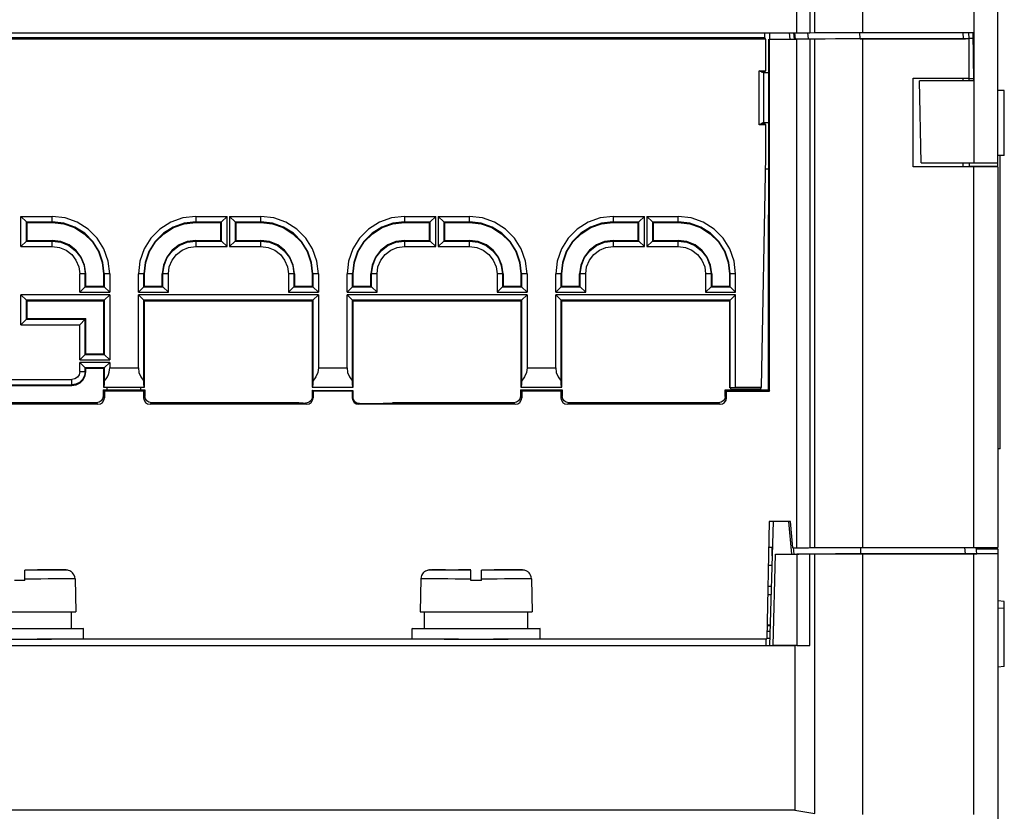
# Model space of a CAD drawing. Extents: x 0 to 420, y 0 to 297.
# Tile 7 of 24: x 217 to 243, y 44 to 65. Entities that reach past the tile are written whole.
import ezdxf

# ---------------------------------------------------------------- set-up
doc = ezdxf.new("R2010")
doc.units = 0
doc.header["$LTSCALE"] = 23.1
doc.layers.get('0').update_dxf_attribs({"linetype": 'CONTINUOUS'})

msp = doc.modelspace()

# ---------------------------------------------------------------- linework, layer by layer
at = {"color": 7, "linetype": 'CONTINUOUS'}
for p, q in [((243.003, 61.214), (243.003, 76.137)), ((242.364, 67.41), (242.362, 63.511)), ((237.607, 64.799), (237.607, 67.297)), ((238.095, 64.803), (238.095, 67.167)), ((239.368, 67.376), (239.368, 64.805)), ((237.956, 66.95), (237.956, 64.799)), ((214.762, 64.799), (237.609, 64.799)), ((236.755, 64.663), (236.755, 64.799)), ((236.878, 64.799), (236.878, 64.625)), ((237.427, 64.625), (237.413, 64.799)), ((237.524, 64.792), (237.538, 64.628)), ((237.575, 64.628), (237.558, 64.794)), ((237.927, 64.63), (237.907, 64.794)), ((237.956, 64.799), (238.095, 64.803)), ((239.313, 64.631), (239.299, 64.8)), ((239.368, 64.805), (242.338, 64.806)), ((242.069, 64.806), (242.073, 64.632)), ((242.233, 64.632), (242.228, 64.806)), ((242.362, 63.511), (242.338, 64.806)), ((236.773, 64.624), (214.373, 64.624)), ((236.755, 64.663), (214.41, 64.663)), ((236.755, 64.663), (236.773, 64.624)), ((236.773, 64.624), (236.773, 63.776)), ((236.851, 55.212), (236.86, 64.625)), ((236.878, 64.625), (237.427, 64.625)), ((236.878, 64.624), (237.607, 64.624)), ((236.878, 55.174), (236.878, 64.624)), ((237.427, 64.625), (237.538, 64.628)), ((237.575, 64.63), (237.927, 64.63)), ((237.607, 50.974), (237.607, 64.624)), ((238.095, 64.628), (237.956, 64.624)), ((237.956, 64.624), (237.956, 50.975)), ((238.095, 50.978), (238.095, 64.628)), ((239.313, 64.631), (242.135, 64.632)), ((242.233, 64.631), (239.368, 64.63)), ((239.368, 64.63), (239.368, 50.98)), ((242.341, 64.639), (242.233, 64.639)), ((242.233, 63.512), (242.233, 64.631)), ((236.598, 63.776), (236.773, 63.776)), ((236.598, 62.321), (236.598, 63.776)), ((236.718, 63.721), (236.598, 63.776)), ((236.653, 63.751), (236.755, 63.751)), ((236.859, 63.721), (236.718, 63.721)), ((236.718, 63.721), (236.718, 62.386)), ((236.755, 63.751), (236.773, 63.776)), ((240.734, 63.58), (242.233, 63.581)), ((240.734, 61.2), (240.734, 63.58)), ((242.362, 63.511), (240.905, 63.511)), ((240.943, 61.306), (240.905, 63.511)), ((242.073, 63.512), (242.073, 63.582)), ((242.233, 63.569), (242.362, 63.569)), ((242.362, 63.511), (242.364, 61.306)), ((243.178, 63.248), (243.003, 63.248)), ((243.178, 61.498), (243.178, 63.248)), ((236.718, 62.386), (236.598, 62.321)), ((236.718, 62.386), (236.857, 62.386)), ((236.773, 62.321), (236.598, 62.321)), ((236.755, 62.351), (236.653, 62.351)), ((236.755, 62.351), (236.773, 62.321)), ((236.773, 62.321), (236.773, 61.474)), ((236.773, 61.474), (236.654, 55.279)), ((243.178, 61.498), (243.003, 61.498)), ((243.064, 53.624), (243.064, 61.498)), ((236.856, 61.132), (236.766, 61.132)), ((242.364, 61.201), (240.734, 61.2)), ((240.943, 61.306), (242.364, 61.306)), ((242.073, 61.202), (242.073, 61.306)), ((242.233, 61.306), (242.233, 61.202)), ((242.233, 61.214), (243.003, 61.214)), ((242.364, 50.981), (242.364, 61.201)), ((243.003, 61.202), (243.003, 50.982)), ((216.788, 59.059), (216.788, 59.864)), ((216.788, 59.864), (216.934, 59.718)), ((216.788, 59.864), (217.628, 59.864)), ((217.628, 59.718), (217.628, 59.864)), ((221.478, 59.864), (221.478, 59.718)), ((221.478, 59.864), (222.318, 59.864)), ((222.172, 59.718), (222.318, 59.864)), ((222.318, 59.059), (222.318, 59.864)), ((222.388, 59.864), (222.388, 59.059)), ((222.388, 59.864), (223.228, 59.864)), ((222.388, 59.864), (222.534, 59.718)), ((223.228, 59.718), (223.228, 59.864)), ((227.078, 59.864), (227.078, 59.718)), ((227.078, 59.864), (227.918, 59.864)), ((227.918, 59.864), (227.772, 59.718)), ((227.918, 59.059), (227.918, 59.864)), ((227.988, 59.864), (227.988, 59.059)), ((227.988, 59.864), (228.828, 59.864)), ((228.134, 59.718), (227.988, 59.864)), ((228.828, 59.718), (228.828, 59.864)), ((232.678, 59.864), (233.518, 59.864)), ((232.678, 59.864), (232.678, 59.718)), ((233.518, 59.864), (233.372, 59.718)), ((233.518, 59.059), (233.518, 59.864)), ((233.588, 59.864), (234.428, 59.864)), ((233.588, 59.864), (233.588, 59.059)), ((233.588, 59.864), (233.734, 59.718)), ((234.428, 59.718), (234.428, 59.864)), ((216.934, 59.205), (216.934, 59.718)), ((216.951, 59.702), (216.934, 59.718)), ((216.934, 59.718), (217.628, 59.718)), ((216.951, 59.223), (216.951, 59.702)), ((216.951, 59.702), (217.627, 59.702)), ((217.628, 59.707), (217.628, 59.718)), ((221.478, 59.718), (222.172, 59.718)), ((221.479, 59.702), (222.155, 59.702)), ((222.155, 59.702), (222.172, 59.718)), ((222.155, 59.223), (222.155, 59.702)), ((222.172, 59.205), (222.172, 59.718)), ((222.534, 59.718), (222.534, 59.205)), ((222.534, 59.718), (223.228, 59.718)), ((222.551, 59.702), (222.534, 59.718)), ((222.551, 59.702), (222.551, 59.223)), ((222.551, 59.702), (223.227, 59.702)), ((223.228, 59.707), (223.228, 59.718)), ((227.078, 59.718), (227.772, 59.718)), ((227.079, 59.702), (227.755, 59.702)), ((227.755, 59.702), (227.772, 59.718)), ((227.755, 59.223), (227.755, 59.702)), ((227.772, 59.205), (227.772, 59.718)), ((228.134, 59.718), (228.134, 59.205)), ((228.134, 59.718), (228.828, 59.718)), ((228.151, 59.702), (228.134, 59.718)), ((228.151, 59.702), (228.151, 59.223)), ((228.151, 59.702), (228.827, 59.702)), ((228.828, 59.707), (228.828, 59.718)), ((232.678, 59.718), (233.372, 59.718)), ((232.679, 59.702), (233.355, 59.702)), ((233.355, 59.702), (233.372, 59.718)), ((233.355, 59.223), (233.355, 59.702)), ((233.372, 59.205), (233.372, 59.718)), ((233.734, 59.718), (234.428, 59.718)), ((233.734, 59.718), (233.734, 59.205)), ((233.751, 59.702), (233.734, 59.718)), ((233.751, 59.702), (234.427, 59.702)), ((233.751, 59.702), (233.751, 59.223)), ((234.428, 59.707), (234.428, 59.718)), ((216.934, 59.205), (216.788, 59.059)), ((216.934, 59.205), (216.951, 59.223)), ((216.934, 59.205), (217.628, 59.205)), ((216.951, 59.223), (217.628, 59.223)), ((217.628, 59.059), (217.628, 59.223)), ((221.478, 59.223), (221.478, 59.059)), ((221.478, 59.223), (222.155, 59.223)), ((221.478, 59.205), (222.172, 59.205)), ((222.172, 59.205), (222.155, 59.223)), ((222.172, 59.205), (222.318, 59.059)), ((222.534, 59.205), (222.388, 59.059)), ((222.534, 59.205), (222.551, 59.223)), ((222.534, 59.205), (223.228, 59.205)), ((222.551, 59.223), (223.228, 59.223)), ((223.228, 59.059), (223.228, 59.223)), ((227.078, 59.223), (227.078, 59.059)), ((227.078, 59.223), (227.755, 59.223)), ((227.078, 59.205), (227.772, 59.205)), ((227.772, 59.205), (227.755, 59.223)), ((227.772, 59.205), (227.918, 59.059)), ((228.134, 59.205), (227.988, 59.059)), ((228.134, 59.205), (228.151, 59.223)), ((228.134, 59.205), (228.828, 59.205)), ((228.151, 59.223), (228.828, 59.223)), ((228.828, 59.059), (228.828, 59.223)), ((232.678, 59.223), (233.355, 59.223)), ((232.678, 59.223), (232.678, 59.059)), ((232.678, 59.205), (233.372, 59.205)), ((233.372, 59.205), (233.355, 59.223)), ((233.372, 59.205), (233.518, 59.059)), ((233.734, 59.205), (233.588, 59.059)), ((233.734, 59.205), (233.751, 59.223)), ((233.734, 59.205), (234.428, 59.205)), ((233.751, 59.223), (234.428, 59.223)), ((234.428, 59.059), (234.428, 59.223)), ((216.788, 59.059), (217.628, 59.059)), ((221.478, 59.059), (222.318, 59.059)), ((222.388, 59.059), (223.228, 59.059)), ((227.078, 59.059), (227.918, 59.059)), ((227.988, 59.059), (228.828, 59.059)), ((232.678, 59.059), (233.518, 59.059)), ((233.588, 59.059), (234.428, 59.059)), ((218.363, 57.834), (218.363, 58.324)), ((218.509, 58.324), (218.363, 58.324)), ((218.526, 58.325), (218.509, 58.324)), ((218.509, 57.98), (218.509, 58.324)), ((218.526, 57.998), (218.526, 58.325)), ((219.005, 58.324), (219.005, 57.998)), ((219.022, 58.324), (219.022, 57.98)), ((219.168, 58.324), (219.022, 58.324)), ((219.168, 58.324), (219.168, 57.834)), ((219.938, 57.834), (219.938, 58.324)), ((220.084, 58.324), (219.938, 58.324)), ((220.095, 58.325), (220.084, 58.324)), ((220.084, 57.98), (220.084, 58.324)), ((220.101, 57.998), (220.101, 58.324)), ((220.58, 57.998), (220.58, 58.325)), ((220.597, 58.324), (220.58, 58.325)), ((220.597, 57.98), (220.597, 58.324)), ((220.743, 58.324), (220.597, 58.324)), ((220.743, 57.834), (220.743, 58.324)), ((223.963, 58.324), (223.963, 57.834)), ((224.109, 58.324), (223.963, 58.324)), ((224.126, 58.325), (224.109, 58.324)), ((224.109, 58.324), (224.109, 57.98)), ((224.126, 58.325), (224.126, 57.998)), ((224.605, 58.324), (224.605, 57.998)), ((224.622, 58.324), (224.622, 57.98)), ((224.768, 58.324), (224.622, 58.324)), ((224.768, 58.324), (224.768, 57.834)), ((225.538, 57.834), (225.538, 58.324)), ((225.684, 58.324), (225.538, 58.324)), ((225.695, 58.325), (225.684, 58.324)), ((225.684, 57.98), (225.684, 58.324)), ((225.701, 57.998), (225.701, 58.324)), ((226.18, 57.998), (226.18, 58.325)), ((226.197, 58.324), (226.18, 58.325)), ((226.197, 57.98), (226.197, 58.324)), ((226.343, 58.324), (226.197, 58.324)), ((226.343, 57.834), (226.343, 58.324)), ((229.709, 58.324), (229.563, 58.324)), ((229.563, 58.324), (229.563, 57.834)), ((229.726, 58.325), (229.709, 58.324)), ((229.709, 58.324), (229.709, 57.98)), ((229.726, 58.325), (229.726, 57.998)), ((230.205, 58.324), (230.205, 57.998)), ((230.368, 58.324), (230.222, 58.324)), ((230.222, 58.324), (230.222, 57.98)), ((230.368, 58.324), (230.368, 57.834)), ((231.284, 58.324), (231.138, 58.324)), ((231.138, 57.834), (231.138, 58.324)), ((231.295, 58.325), (231.284, 58.324)), ((231.284, 57.98), (231.284, 58.324)), ((231.301, 57.998), (231.301, 58.324)), ((231.797, 58.324), (231.78, 58.325)), ((231.78, 57.998), (231.78, 58.325)), ((231.943, 58.324), (231.797, 58.324)), ((231.797, 57.98), (231.797, 58.324)), ((231.943, 57.834), (231.943, 58.324)), ((235.309, 58.324), (235.163, 58.324)), ((235.163, 58.324), (235.163, 57.834)), ((235.326, 58.325), (235.309, 58.324)), ((235.309, 58.324), (235.309, 57.98)), ((235.326, 58.325), (235.326, 57.998)), ((235.805, 58.324), (235.805, 57.998)), ((235.968, 58.324), (235.822, 58.324)), ((235.822, 57.98), (235.822, 58.324)), ((235.968, 57.834), (235.968, 58.324)), ((218.509, 57.98), (218.363, 57.834)), ((218.509, 57.98), (218.526, 57.998)), ((218.509, 57.98), (219.022, 57.98)), ((218.526, 57.998), (219.005, 57.998)), ((219.005, 57.998), (219.022, 57.98)), ((219.168, 57.834), (219.022, 57.98)), ((219.938, 57.834), (220.084, 57.98)), ((220.101, 57.998), (220.084, 57.98)), ((220.084, 57.98), (220.597, 57.98)), ((220.101, 57.998), (220.58, 57.998)), ((220.597, 57.98), (220.58, 57.998)), ((220.597, 57.98), (220.743, 57.834)), ((224.109, 57.98), (223.963, 57.834)), ((224.109, 57.98), (224.126, 57.998)), ((224.109, 57.98), (224.622, 57.98)), ((224.126, 57.998), (224.605, 57.998)), ((224.605, 57.998), (224.622, 57.98)), ((224.622, 57.98), (224.768, 57.834)), ((225.684, 57.98), (225.538, 57.834)), ((225.701, 57.998), (225.684, 57.98)), ((225.684, 57.98), (226.197, 57.98)), ((225.701, 57.998), (226.18, 57.998)), ((226.197, 57.98), (226.18, 57.998)), ((226.197, 57.98), (226.343, 57.834)), ((229.709, 57.98), (229.563, 57.834)), ((229.709, 57.98), (229.726, 57.998)), ((229.709, 57.98), (230.222, 57.98)), ((229.726, 57.998), (230.205, 57.998)), ((230.205, 57.998), (230.222, 57.98)), ((230.368, 57.834), (230.222, 57.98)), ((231.138, 57.834), (231.284, 57.98)), ((231.301, 57.998), (231.284, 57.98)), ((231.284, 57.98), (231.797, 57.98)), ((231.301, 57.998), (231.78, 57.998)), ((231.797, 57.98), (231.78, 57.998)), ((231.797, 57.98), (231.943, 57.834)), ((235.309, 57.98), (235.163, 57.834)), ((235.309, 57.98), (235.326, 57.998)), ((235.309, 57.98), (235.822, 57.98)), ((235.326, 57.998), (235.805, 57.998)), ((235.805, 57.998), (235.822, 57.98)), ((235.968, 57.834), (235.822, 57.98)), ((216.788, 56.959), (216.788, 57.764)), ((216.934, 57.618), (216.788, 57.764)), ((219.168, 57.764), (216.788, 57.764)), ((216.934, 57.105), (216.934, 57.618)), ((216.934, 57.618), (216.951, 57.602)), ((219.022, 57.618), (216.934, 57.618)), ((218.363, 57.834), (219.168, 57.834)), ((219.005, 57.602), (219.022, 57.618)), ((219.168, 57.764), (219.022, 57.618)), ((219.022, 57.618), (219.022, 56.16)), ((219.168, 57.764), (219.168, 56.014)), ((219.938, 57.834), (220.743, 57.834)), ((219.938, 55.804), (219.938, 57.764)), ((224.768, 57.764), (219.938, 57.764)), ((219.938, 57.764), (220.084, 57.618)), ((220.084, 55.447), (220.084, 57.618)), ((224.622, 57.618), (220.084, 57.618)), ((220.101, 57.602), (220.084, 57.618)), ((223.963, 57.834), (224.768, 57.834)), ((224.605, 57.602), (224.622, 57.618)), ((224.768, 57.764), (224.622, 57.618)), ((224.622, 57.618), (224.622, 55.447)), ((224.768, 57.764), (224.768, 55.804)), ((225.538, 57.834), (226.343, 57.834)), ((225.538, 55.804), (225.538, 57.764)), ((230.368, 57.764), (225.538, 57.764)), ((225.538, 57.764), (225.684, 57.618)), ((225.684, 55.447), (225.684, 57.618)), ((230.222, 57.618), (225.684, 57.618)), ((225.701, 57.602), (225.684, 57.618)), ((229.563, 57.834), (230.368, 57.834)), ((230.205, 57.602), (230.222, 57.618)), ((230.368, 57.764), (230.222, 57.618)), ((230.222, 57.618), (230.222, 55.447)), ((230.368, 57.764), (230.368, 55.804)), ((231.138, 57.834), (231.943, 57.834)), ((235.968, 57.764), (231.138, 57.764)), ((231.138, 55.804), (231.138, 57.764)), ((231.138, 57.764), (231.284, 57.618)), ((235.822, 57.618), (231.284, 57.618)), ((231.284, 55.447), (231.284, 57.618)), ((231.301, 57.602), (231.284, 57.618)), ((235.163, 57.834), (235.968, 57.834)), ((235.805, 57.602), (235.822, 57.618)), ((235.968, 57.764), (235.822, 57.618)), ((235.822, 55.274), (235.822, 57.618)), ((235.968, 55.279), (235.968, 57.764)), ((216.951, 57.123), (216.951, 57.602)), ((216.951, 57.602), (219.005, 57.602)), ((219.005, 57.602), (219.005, 56.178)), ((220.101, 55.28), (220.101, 57.602)), ((220.101, 57.602), (224.605, 57.602)), ((224.605, 57.602), (224.605, 55.28)), ((225.701, 55.28), (225.701, 57.602)), ((225.701, 57.602), (230.205, 57.602)), ((230.205, 57.602), (230.205, 55.28)), ((231.301, 57.602), (235.805, 57.602)), ((231.301, 55.28), (231.301, 57.602)), ((235.805, 57.602), (235.805, 55.262)), ((216.934, 57.105), (216.788, 56.959)), ((216.934, 57.105), (216.951, 57.123)), ((216.934, 57.105), (218.509, 57.105)), ((216.951, 57.123), (218.526, 57.123)), ((218.509, 57.105), (218.363, 56.959)), ((218.509, 57.105), (218.526, 57.123)), ((218.509, 56.16), (218.509, 57.105)), ((218.526, 56.178), (218.526, 57.123)), ((216.788, 56.959), (218.363, 56.959)), ((218.363, 56.014), (218.363, 56.959)), ((218.509, 56.16), (218.363, 56.014)), ((218.509, 56.16), (218.526, 56.178)), ((218.509, 56.16), (219.022, 56.16)), ((218.526, 56.178), (219.005, 56.178)), ((219.005, 56.178), (219.022, 56.16)), ((219.168, 56.014), (219.022, 56.16)), ((218.363, 56.014), (219.168, 56.014)), ((218.363, 55.699), (218.363, 55.944)), ((219.168, 55.944), (218.363, 55.944)), ((218.509, 55.798), (218.363, 55.944)), ((218.509, 55.699), (218.509, 55.798)), ((219.022, 55.798), (218.509, 55.798)), ((218.509, 55.798), (218.526, 55.782)), ((218.526, 55.7), (218.526, 55.782)), ((219.005, 55.782), (218.526, 55.782)), ((219.005, 55.782), (219.022, 55.798)), ((219.005, 55.782), (219.005, 55.28)), ((219.022, 55.798), (219.168, 55.944)), ((219.022, 55.798), (219.022, 55.448)), ((219.168, 55.944), (219.168, 55.804)), ((219.168, 55.804), (219.938, 55.804)), ((224.768, 55.804), (225.538, 55.804)), ((230.368, 55.804), (231.138, 55.804)), ((218.363, 55.699), (218.509, 55.699)), ((218.509, 55.699), (218.526, 55.7)), ((215.353, 55.489), (218.153, 55.489)), ((215.353, 55.343), (218.153, 55.343)), ((215.353, 55.327), (218.153, 55.327)), ((218.153, 55.327), (218.153, 55.489)), ((219.005, 55.28), (219.005, 55.28)), ((219.005, 55.28), (220.101, 55.28)), ((219.098, 55.213), (219.098, 55.28)), ((220.008, 55.213), (220.008, 55.28)), ((220.101, 55.28), (220.101, 55.28)), ((224.605, 55.28), (224.605, 55.28)), ((224.605, 55.28), (225.701, 55.28)), ((225.701, 55.28), (225.701, 55.28)), ((230.205, 55.28), (230.205, 55.28)), ((230.205, 55.28), (231.301, 55.28)), ((231.301, 55.28), (231.301, 55.28)), ((235.822, 55.274), (235.805, 55.262)), ((235.819, 55.262), (235.837, 55.239)), ((235.822, 55.274), (235.968, 55.279)), ((235.837, 55.239), (236.632, 55.239)), ((235.837, 55.239), (235.837, 55.213)), ((235.968, 55.279), (236.654, 55.279)), ((236.632, 55.239), (236.631, 55.212)), ((236.654, 55.279), (236.632, 55.239)), ((218.991, 55.213), (218.991, 55.038)), ((218.991, 55.213), (220.115, 55.213)), ((219.028, 55.174), (218.991, 55.213)), ((219.028, 54.999), (218.991, 55.038)), ((219.028, 55.174), (219.028, 54.999)), ((220.078, 55.174), (219.028, 55.174)), ((220.115, 55.213), (220.078, 55.174)), ((220.078, 55.174), (220.078, 54.999)), ((220.115, 55.038), (220.078, 54.999)), ((220.115, 55.213), (220.115, 55.038)), ((224.603, 55.201), (224.602, 55.026)), ((224.628, 54.999), (224.602, 55.026)), ((224.628, 55.174), (224.603, 55.201)), ((224.628, 55.174), (224.628, 54.999)), ((225.678, 55.174), (224.628, 55.174)), ((225.694, 55.191), (225.678, 55.174)), ((225.678, 55.174), (225.678, 54.999)), ((225.694, 55.016), (225.678, 54.999)), ((225.694, 55.191), (225.694, 55.016)), ((230.191, 55.213), (231.315, 55.213)), ((230.191, 55.213), (230.191, 55.038)), ((230.228, 55.174), (230.191, 55.213)), ((230.228, 54.999), (230.191, 55.038)), ((231.278, 55.174), (230.228, 55.174)), ((230.228, 55.174), (230.228, 54.999)), ((231.315, 55.213), (231.278, 55.174)), ((231.278, 55.174), (231.278, 54.999)), ((231.315, 55.038), (231.278, 54.999)), ((231.315, 55.213), (231.315, 55.038)), ((235.686, 55.213), (236.851, 55.212)), ((235.686, 55.038), (235.686, 55.213)), ((235.686, 55.213), (235.723, 55.174)), ((235.723, 54.999), (235.686, 55.038)), ((235.723, 55.174), (236.878, 55.174)), ((235.723, 54.999), (235.723, 55.174)), ((236.851, 55.212), (236.878, 55.174)), ((218.853, 54.824), (214.653, 54.824)), ((218.816, 54.863), (214.69, 54.863)), ((218.816, 54.863), (218.853, 54.824)), ((220.253, 54.824), (220.29, 54.863)), ((224.453, 54.824), (220.253, 54.824)), ((224.244, 54.863), (220.29, 54.863)), ((224.423, 54.856), (224.432, 54.846)), ((225.87, 54.843), (225.853, 54.824)), ((230.053, 54.824), (225.853, 54.824)), ((230.016, 54.863), (226.762, 54.863)), ((230.016, 54.863), (230.053, 54.824)), ((231.453, 54.824), (231.49, 54.863)), ((235.548, 54.824), (231.453, 54.824)), ((235.511, 54.863), (231.49, 54.863)), ((235.511, 54.863), (235.548, 54.824)), ((243.064, 53.624), (243.003, 53.624)), ((236.863, 51.674), (236.808, 48.524)), ((237.436, 51.674), (236.863, 51.674)), ((236.974, 51.676), (236.879, 48.344)), ((237.389, 51.676), (237.464, 50.801)), ((237.498, 50.974), (237.436, 51.674)), ((236.954, 50.983), (236.851, 50.983)), ((236.948, 50.757), (236.948, 50.983)), ((236.975, 48.349), (237.039, 50.799)), ((237.039, 50.801), (237.464, 50.801)), ((237.039, 50.799), (237.613, 50.799)), ((237.464, 50.801), (237.537, 50.803)), ((237.498, 50.974), (237.735, 50.974)), ((237.537, 50.803), (237.522, 50.976)), ((237.613, 50.799), (237.607, 48.349)), ((237.956, 50.975), (238.095, 50.978)), ((237.956, 48.35), (237.961, 50.8)), ((238.095, 50.803), (237.961, 50.8)), ((238.095, 43.834), (238.095, 50.803)), ((239.317, 50.98), (239.319, 50.806)), ((239.319, 50.806), (242.125, 50.807)), ((239.368, 50.98), (242.364, 50.981)), ((242.364, 50.806), (239.368, 50.805)), ((239.368, 50.805), (239.368, 43.815)), ((242.109, 50.981), (242.125, 50.807)), ((242.364, 50.981), (242.574, 50.981)), ((242.613, 50.806), (242.364, 50.806)), ((242.364, 43.811), (242.364, 50.806)), ((242.443, 50.808), (242.427, 50.986)), ((242.443, 50.945), (242.439, 50.987)), ((243.003, 50.945), (243.003, 18.433)), ((236.94, 50.494), (236.842, 50.494)), ((216.893, 50.375), (216.893, 50.377)), ((216.893, 50.377), (217.262, 50.377)), ((216.893, 50.375), (217.19, 50.375)), ((216.893, 50.092), (216.893, 50.374)), ((217.19, 50.374), (216.893, 50.374)), ((217.19, 50.375), (217.19, 50.374)), ((217.487, 50.377), (217.234, 50.377)), ((217.659, 50.376), (217.462, 50.377)), ((217.816, 50.376), (217.615, 50.376)), ((217.922, 50.375), (217.744, 50.376)), ((217.969, 50.375), (217.849, 50.376)), ((217.982, 50.375), (217.928, 50.375)), ((217.977, 50.375), (217.993, 50.375)), ((227.766, 50.375), (227.76, 50.375)), ((227.763, 50.375), (227.779, 50.375)), ((227.779, 50.375), (227.766, 50.375)), ((227.779, 50.375), (227.827, 50.375)), ((227.842, 50.376), (227.801, 50.375)), ((227.915, 50.376), (227.827, 50.375)), ((228.045, 50.376), (227.906, 50.376)), ((228.185, 50.377), (228.017, 50.376)), ((228.155, 50.376), (228.452, 50.377)), ((228.39, 50.377), (228.628, 50.377)), ((228.863, 50.377), (228.527, 50.377)), ((228.565, 50.375), (228.863, 50.375)), ((228.565, 50.374), (228.565, 50.375)), ((228.863, 50.374), (228.565, 50.374)), ((228.628, 50.377), (228.863, 50.377)), ((228.863, 50.377), (228.863, 50.375)), ((228.863, 50.092), (228.863, 50.374)), ((229.143, 50.377), (229.512, 50.377)), ((229.143, 50.375), (229.143, 50.377)), ((229.143, 50.375), (229.44, 50.375)), ((229.44, 50.374), (229.143, 50.374)), ((229.143, 50.092), (229.143, 50.374)), ((229.44, 50.375), (229.44, 50.374)), ((229.737, 50.377), (229.484, 50.377)), ((229.909, 50.376), (229.712, 50.377)), ((230.066, 50.376), (229.865, 50.376)), ((230.172, 50.375), (229.994, 50.376)), ((230.219, 50.375), (230.099, 50.376)), ((230.232, 50.375), (230.178, 50.375)), ((230.227, 50.375), (230.243, 50.375)), ((216.613, 50.098), (216.893, 50.098)), ((216.893, 50.092), (216.613, 50.092)), ((218.238, 50.135), (218.258, 49.255)), ((227.518, 50.135), (227.498, 49.255)), ((228.863, 50.098), (229.143, 50.098)), ((229.143, 50.092), (228.863, 50.092)), ((230.488, 50.135), (230.508, 49.255)), ((236.829, 49.719), (236.918, 49.719)), ((236.924, 49.934), (236.833, 49.934)), ((243.178, 49.529), (243.003, 49.544)), ((243.178, 47.786), (243.178, 49.529)), ((217.628, 49.252), (217.855, 49.253)), ((218.133, 49.253), (218.133, 48.799)), ((227.62, 48.8), (227.62, 49.253)), ((229.878, 49.252), (230.105, 49.253)), ((230.383, 49.253), (230.383, 48.799)), ((243.178, 49.354), (243.003, 49.339)), ((236.815, 48.906), (236.895, 48.906)), ((218.298, 48.798), (218.133, 48.798)), ((218.468, 48.52), (218.468, 48.8)), ((227.288, 48.52), (227.288, 48.8)), ((227.458, 48.801), (227.62, 48.802)), ((227.62, 48.8), (227.623, 48.799)), ((228.378, 48.796), (228.128, 48.797)), ((230.548, 48.798), (230.383, 48.798)), ((230.718, 48.52), (230.718, 48.8)), ((236.812, 48.733), (236.89, 48.733)), ((236.814, 48.884), (236.894, 48.884)), ((228.534, 48.516), (217.222, 48.516)), ((217.32, 48.516), (217.609, 48.517)), ((218.468, 48.524), (218.958, 48.524)), ((221.548, 48.524), (227.288, 48.524)), ((228.146, 48.517), (228.436, 48.516)), ((236.79, 48.516), (229.472, 48.516)), ((229.57, 48.516), (229.859, 48.517)), ((230.718, 48.524), (231.208, 48.524)), ((233.798, 48.524), (236.808, 48.524)), ((236.79, 48.341), (236.79, 48.516)), ((236.808, 48.546), (236.885, 48.546)), ((237.56, 48.34), (195.945, 48.34)), ((237.607, 48.349), (236.975, 48.349)), ((237.956, 48.35), (237.56, 48.34)), ((237.56, 48.34), (237.56, 43.929)), ((243.178, 47.786), (243.003, 47.77)), ((237.56, 43.929), (195.945, 43.929)), ((237.56, 43.929), (238.095, 43.834))]:
    msp.add_line(p, q, dxfattribs=at)
for points in [[(237.609, 64.799), (237.736, 64.799), (237.844, 64.799), (237.921, 64.799), (237.956, 64.799)], [(238.095, 64.803), (238.161, 64.803), (238.298, 64.804), (238.5, 64.804), (238.754, 64.805), (239.049, 64.805), (239.368, 64.805)], [(237.538, 64.628), (237.547, 64.628), (237.559, 64.628), (237.575, 64.628)], [(237.956, 64.624), (237.921, 64.624), (237.844, 64.624), (237.735, 64.624), (237.607, 64.624)], [(239.368, 64.63), (238.987, 64.63), (238.647, 64.63), (238.372, 64.629), (238.183, 64.628), (238.095, 64.628)], [(242.233, 64.632), (242.221, 64.632), (242.187, 64.632), (242.135, 64.632)], [(242.364, 61.306), (242.566, 61.306), (242.744, 61.306), (242.883, 61.306), (242.972, 61.307), (243.003, 61.307)], [(243.003, 61.202), (242.972, 61.202), (242.883, 61.201), (242.744, 61.201), (242.566, 61.201), (242.364, 61.201)], [(219.168, 58.324), (219.129, 58.668), (219.015, 58.994), (218.832, 59.285), (218.589, 59.527), (218.298, 59.711), (217.972, 59.825), (217.628, 59.864)], [(221.478, 59.864), (221.134, 59.825), (220.808, 59.711), (220.517, 59.527), (220.274, 59.285), (220.091, 58.994), (219.977, 58.668), (219.938, 58.324)], [(224.768, 58.324), (224.729, 58.668), (224.615, 58.994), (224.432, 59.285), (224.189, 59.527), (223.898, 59.711), (223.572, 59.825), (223.228, 59.864)], [(227.078, 59.864), (226.734, 59.825), (226.408, 59.711), (226.117, 59.527), (225.874, 59.285), (225.691, 58.994), (225.577, 58.668), (225.538, 58.324)], [(230.368, 58.324), (230.329, 58.668), (230.215, 58.994), (230.032, 59.285), (229.789, 59.527), (229.498, 59.711), (229.172, 59.825), (228.828, 59.864)], [(232.678, 59.864), (232.334, 59.825), (232.008, 59.711), (231.717, 59.527), (231.474, 59.285), (231.291, 58.994), (231.177, 58.668), (231.138, 58.324)], [(235.968, 58.324), (235.929, 58.668), (235.815, 58.994), (235.632, 59.285), (235.389, 59.527), (235.098, 59.711), (234.772, 59.825), (234.428, 59.864)], [(217.627, 59.702), (217.627, 59.704), (217.627, 59.706), (217.628, 59.707)], [(217.627, 59.702), (217.935, 59.667), (218.226, 59.565), (218.487, 59.401), (218.704, 59.184), (218.868, 58.923), (218.97, 58.632), (219.005, 58.324)], [(219.022, 58.324), (218.987, 58.634), (218.884, 58.929), (218.718, 59.193), (218.497, 59.414), (218.233, 59.58), (217.938, 59.683), (217.628, 59.718)], [(221.478, 59.718), (221.168, 59.683), (220.873, 59.58), (220.609, 59.414), (220.388, 59.193), (220.222, 58.929), (220.119, 58.634), (220.084, 58.324)], [(220.101, 58.324), (220.136, 58.632), (220.238, 58.923), (220.402, 59.184), (220.619, 59.401), (220.88, 59.565), (221.171, 59.667), (221.479, 59.702)], [(221.479, 59.702), (221.478, 59.707), (221.478, 59.713), (221.478, 59.718)], [(223.227, 59.702), (223.227, 59.704), (223.227, 59.706), (223.228, 59.707)], [(223.227, 59.702), (223.535, 59.667), (223.826, 59.565), (224.087, 59.401), (224.304, 59.184), (224.468, 58.923), (224.57, 58.632), (224.605, 58.324)], [(224.622, 58.324), (224.587, 58.634), (224.484, 58.929), (224.318, 59.193), (224.097, 59.414), (223.833, 59.58), (223.538, 59.683), (223.228, 59.718)], [(227.078, 59.718), (226.768, 59.683), (226.473, 59.58), (226.209, 59.414), (225.988, 59.193), (225.822, 58.929), (225.719, 58.634), (225.684, 58.324)], [(225.701, 58.324), (225.736, 58.632), (225.838, 58.923), (226.002, 59.184), (226.219, 59.401), (226.48, 59.565), (226.771, 59.667), (227.079, 59.702)], [(227.079, 59.702), (227.078, 59.707), (227.078, 59.713), (227.078, 59.718)], [(228.827, 59.702), (228.827, 59.704), (228.827, 59.706), (228.828, 59.707)], [(228.827, 59.702), (229.135, 59.667), (229.426, 59.565), (229.687, 59.401), (229.904, 59.184), (230.068, 58.923), (230.17, 58.632), (230.205, 58.324)], [(230.222, 58.324), (230.187, 58.634), (230.084, 58.929), (229.918, 59.193), (229.697, 59.414), (229.433, 59.58), (229.138, 59.683), (228.828, 59.718)], [(232.678, 59.718), (232.368, 59.683), (232.073, 59.58), (231.809, 59.414), (231.588, 59.193), (231.422, 58.929), (231.319, 58.634), (231.284, 58.324)], [(231.301, 58.324), (231.336, 58.632), (231.438, 58.923), (231.602, 59.184), (231.819, 59.401), (232.08, 59.565), (232.371, 59.667), (232.679, 59.702)], [(232.679, 59.702), (232.678, 59.707), (232.678, 59.713), (232.678, 59.718)], [(234.427, 59.702), (234.427, 59.704), (234.427, 59.706), (234.428, 59.707)], [(234.427, 59.702), (234.735, 59.667), (235.026, 59.565), (235.287, 59.401), (235.504, 59.184), (235.668, 58.923), (235.77, 58.632), (235.805, 58.324)], [(235.822, 58.324), (235.787, 58.634), (235.684, 58.929), (235.518, 59.193), (235.297, 59.414), (235.033, 59.58), (234.738, 59.683), (234.428, 59.718)], [(218.526, 58.325), (218.495, 58.558), (218.405, 58.774), (218.263, 58.96), (218.077, 59.102), (217.861, 59.192), (217.628, 59.223)], [(217.628, 59.205), (217.856, 59.175), (218.068, 59.087), (218.251, 58.947), (218.391, 58.765), (218.479, 58.552), (218.509, 58.324)], [(221.478, 59.223), (221.245, 59.192), (221.029, 59.102), (220.843, 58.96), (220.701, 58.774), (220.611, 58.558), (220.58, 58.325)], [(220.597, 58.324), (220.627, 58.552), (220.715, 58.765), (220.855, 58.947), (221.037, 59.087), (221.25, 59.175), (221.478, 59.205)], [(224.126, 58.325), (224.095, 58.558), (224.005, 58.774), (223.863, 58.96), (223.677, 59.102), (223.461, 59.192), (223.228, 59.223)], [(223.228, 59.205), (223.456, 59.175), (223.668, 59.087), (223.851, 58.947), (223.991, 58.765), (224.079, 58.552), (224.109, 58.324)], [(227.078, 59.223), (226.845, 59.192), (226.629, 59.102), (226.443, 58.96), (226.301, 58.774), (226.211, 58.558), (226.18, 58.325)], [(226.197, 58.324), (226.227, 58.552), (226.315, 58.765), (226.455, 58.947), (226.637, 59.087), (226.85, 59.175), (227.078, 59.205)], [(229.726, 58.325), (229.695, 58.558), (229.605, 58.774), (229.463, 58.96), (229.277, 59.102), (229.061, 59.192), (228.828, 59.223)], [(228.828, 59.205), (229.056, 59.175), (229.268, 59.087), (229.451, 58.947), (229.591, 58.765), (229.679, 58.552), (229.709, 58.324)], [(232.678, 59.223), (232.445, 59.192), (232.229, 59.102), (232.043, 58.96), (231.901, 58.774), (231.811, 58.558), (231.78, 58.325)], [(231.797, 58.324), (231.827, 58.552), (231.915, 58.765), (232.055, 58.947), (232.237, 59.087), (232.45, 59.175), (232.678, 59.205)], [(235.326, 58.325), (235.295, 58.558), (235.205, 58.774), (235.063, 58.96), (234.877, 59.102), (234.661, 59.192), (234.428, 59.223)], [(234.428, 59.205), (234.656, 59.175), (234.868, 59.087), (235.051, 58.947), (235.191, 58.765), (235.279, 58.552), (235.309, 58.324)], [(217.628, 59.059), (217.819, 59.034), (217.996, 58.96), (218.148, 58.844), (218.264, 58.692), (218.338, 58.515), (218.363, 58.324)], [(220.743, 58.324), (220.768, 58.515), (220.842, 58.692), (220.958, 58.844), (221.11, 58.96), (221.287, 59.034), (221.478, 59.059)], [(223.228, 59.059), (223.419, 59.034), (223.596, 58.96), (223.748, 58.844), (223.864, 58.692), (223.938, 58.515), (223.963, 58.324)], [(226.343, 58.324), (226.368, 58.515), (226.442, 58.692), (226.558, 58.844), (226.71, 58.96), (226.887, 59.034), (227.078, 59.059)], [(228.828, 59.059), (229.019, 59.034), (229.196, 58.96), (229.348, 58.844), (229.464, 58.692), (229.538, 58.515), (229.563, 58.324)], [(231.943, 58.324), (231.968, 58.515), (232.042, 58.692), (232.158, 58.844), (232.31, 58.96), (232.487, 59.034), (232.678, 59.059)], [(234.428, 59.059), (234.619, 59.034), (234.796, 58.96), (234.948, 58.844), (235.064, 58.692), (235.138, 58.515), (235.163, 58.324)], [(219.005, 58.324), (219.011, 58.325), (219.016, 58.324), (219.022, 58.324)], [(220.101, 58.324), (220.099, 58.324), (220.097, 58.324), (220.095, 58.325)], [(224.605, 58.324), (224.611, 58.325), (224.616, 58.324), (224.622, 58.324)], [(225.701, 58.324), (225.699, 58.324), (225.697, 58.324), (225.695, 58.325)], [(230.205, 58.324), (230.211, 58.325), (230.216, 58.324), (230.222, 58.324)], [(231.301, 58.324), (231.299, 58.324), (231.297, 58.324), (231.295, 58.325)], [(235.805, 58.324), (235.811, 58.325), (235.816, 58.324), (235.822, 58.324)], [(219.022, 55.448), (219.07, 55.505), (219.107, 55.564), (219.135, 55.624), (219.153, 55.684), (219.164, 55.744), (219.168, 55.804)], [(219.938, 55.804), (219.954, 55.678), (220.002, 55.557), (220.084, 55.447)], [(224.768, 55.804), (224.752, 55.679), (224.704, 55.557), (224.622, 55.447)], [(225.538, 55.804), (225.554, 55.678), (225.602, 55.557), (225.684, 55.447)], [(230.368, 55.804), (230.352, 55.679), (230.304, 55.557), (230.222, 55.447)], [(231.138, 55.804), (231.154, 55.678), (231.202, 55.557), (231.284, 55.447)], [(218.153, 55.327), (218.269, 55.345), (218.372, 55.398), (218.455, 55.481), (218.507, 55.584), (218.526, 55.7)], [(218.363, 55.699), (218.347, 55.618), (218.301, 55.55), (218.234, 55.505), (218.153, 55.489)], [(218.509, 55.699), (218.492, 55.589), (218.441, 55.49), (218.362, 55.411), (218.263, 55.36), (218.153, 55.343)], [(219.022, 55.448), (219.017, 55.357), (219.011, 55.299), (219.005, 55.28)], [(220.101, 55.28), (220.095, 55.299), (220.089, 55.357), (220.084, 55.447)], [(224.622, 55.447), (224.617, 55.357), (224.611, 55.299), (224.605, 55.28)], [(225.701, 55.28), (225.695, 55.299), (225.689, 55.357), (225.684, 55.447)], [(230.222, 55.447), (230.217, 55.357), (230.211, 55.299), (230.205, 55.28)], [(231.301, 55.28), (231.295, 55.299), (231.289, 55.357), (231.284, 55.447)], [(218.991, 55.038), (218.978, 54.97), (218.94, 54.914), (218.884, 54.876), (218.816, 54.863)], [(218.853, 54.824), (218.92, 54.837), (218.977, 54.875), (219.014, 54.931), (219.028, 54.999)], [(220.078, 54.999), (220.091, 54.931), (220.129, 54.875), (220.185, 54.837), (220.253, 54.824)], [(220.29, 54.863), (220.222, 54.876), (220.166, 54.914), (220.128, 54.97), (220.115, 55.038)], [(224.602, 55.026), (224.598, 54.987), (224.585, 54.951), (224.563, 54.917), (224.531, 54.888), (224.491, 54.867), (224.443, 54.857)], [(224.453, 54.824), (224.52, 54.837), (224.577, 54.875), (224.614, 54.931), (224.628, 54.999)], [(224.603, 55.201), (224.891, 55.195), (225.192, 55.192), (225.503, 55.191)], [(225.503, 55.191), (225.566, 55.191), (225.629, 55.191), (225.694, 55.191)], [(225.678, 54.999), (225.691, 54.931), (225.729, 54.875), (225.785, 54.837), (225.853, 54.824)], [(225.87, 54.843), (225.802, 54.856), (225.745, 54.893), (225.708, 54.95), (225.694, 55.016)], [(230.191, 55.038), (230.178, 54.97), (230.14, 54.914), (230.084, 54.876), (230.016, 54.863)], [(230.053, 54.824), (230.12, 54.837), (230.177, 54.875), (230.214, 54.931), (230.228, 54.999)], [(231.278, 54.999), (231.291, 54.931), (231.329, 54.875), (231.385, 54.837), (231.453, 54.824)], [(231.49, 54.863), (231.422, 54.876), (231.366, 54.914), (231.328, 54.97), (231.315, 55.038)], [(235.686, 55.038), (235.673, 54.97), (235.635, 54.914), (235.579, 54.876), (235.511, 54.863)], [(235.548, 54.824), (235.615, 54.837), (235.672, 54.875), (235.709, 54.931), (235.723, 54.999)], [(224.244, 54.863), (224.3, 54.86), (224.36, 54.858), (224.423, 54.856)], [(224.443, 54.857), (224.436, 54.856), (224.429, 54.856), (224.423, 54.856)], [(225.87, 54.843), (226.209, 54.847), (226.506, 54.854), (226.762, 54.863)], [(237.537, 50.803), (237.66, 50.804), (237.925, 50.805), (238.31, 50.806), (238.786, 50.806), (239.319, 50.806)], [(237.961, 50.8), (237.926, 50.799), (237.849, 50.799), (237.741, 50.799), (237.613, 50.799)], [(237.735, 50.974), (237.844, 50.974), (237.921, 50.974), (237.956, 50.975)], [(238.095, 50.978), (238.183, 50.978), (238.372, 50.979), (238.647, 50.98), (238.987, 50.98), (239.368, 50.98)], [(239.368, 50.805), (238.987, 50.805), (238.647, 50.805), (238.372, 50.804), (238.183, 50.803), (238.095, 50.803)], [(242.125, 50.807), (242.249, 50.807), (242.351, 50.807), (242.419, 50.807), (242.443, 50.808)], [(242.443, 50.947), (242.617, 50.947), (242.82, 50.946)], [(242.574, 50.981), (242.744, 50.981), (242.883, 50.981), (242.972, 50.982), (243.003, 50.982)], [(243.003, 50.807), (242.954, 50.807), (242.818, 50.806), (242.613, 50.806)], [(242.82, 50.946), (242.955, 50.946), (243.003, 50.945)], [(217.993, 50.375), (217.977, 50.374), (217.928, 50.374), (217.849, 50.373), (217.742, 50.373), (217.608, 50.373), (217.452, 50.373), (217.278, 50.372), (217.09, 50.372), (216.893, 50.372)], [(218.238, 50.135), (218.23, 50.193), (218.212, 50.239), (218.192, 50.273), (218.172, 50.297), (218.155, 50.313), (218.141, 50.325), (218.129, 50.334), (218.099, 50.35), (218.065, 50.364), (218.047, 50.369), (218.037, 50.371), (218.031, 50.372), (218.021, 50.373), (218.011, 50.374), (218.005, 50.374), (218, 50.375), (217.997, 50.375), (217.994, 50.375), (217.99, 50.375), (217.982, 50.375)], [(227.76, 50.375), (227.757, 50.375), (227.754, 50.375), (227.75, 50.374), (227.744, 50.374), (227.736, 50.373), (227.727, 50.372), (227.713, 50.37), (227.696, 50.365), (227.685, 50.362), (227.67, 50.356), (227.644, 50.344), (227.62, 50.329), (227.599, 50.312), (227.582, 50.295), (227.561, 50.268), (227.538, 50.227), (227.525, 50.187), (227.518, 50.135)], [(228.863, 50.372), (228.666, 50.372), (228.478, 50.372), (228.303, 50.373), (228.148, 50.373), (228.014, 50.373), (227.906, 50.373), (227.827, 50.374), (227.779, 50.374), (227.763, 50.375)], [(230.243, 50.375), (230.227, 50.374), (230.178, 50.374), (230.099, 50.373), (229.992, 50.373), (229.858, 50.373), (229.702, 50.373), (229.528, 50.372), (229.34, 50.372), (229.143, 50.372)], [(230.488, 50.135), (230.48, 50.193), (230.462, 50.239), (230.442, 50.273), (230.422, 50.297), (230.405, 50.313), (230.391, 50.325), (230.379, 50.334), (230.349, 50.35), (230.315, 50.364), (230.297, 50.369), (230.287, 50.371), (230.281, 50.372), (230.271, 50.373), (230.261, 50.374), (230.255, 50.374), (230.25, 50.375), (230.247, 50.375), (230.244, 50.375), (230.24, 50.375), (230.232, 50.375)], [(218.238, 50.135), (218.222, 50.135), (218.174, 50.134), (218.095, 50.134), (217.986, 50.134), (217.851, 50.133), (217.692, 50.133), (217.513, 50.133), (217.317, 50.132), (217.109, 50.132), (216.893, 50.132)], [(228.863, 50.132), (228.647, 50.132), (228.439, 50.132), (228.243, 50.133), (228.063, 50.133), (227.904, 50.133), (227.769, 50.134), (227.661, 50.134), (227.582, 50.134), (227.534, 50.135), (227.518, 50.135)], [(230.488, 50.135), (230.472, 50.135), (230.424, 50.134), (230.345, 50.134), (230.236, 50.134), (230.101, 50.133), (229.942, 50.133), (229.763, 50.133), (229.567, 50.132), (229.359, 50.132), (229.143, 50.132)], [(215.815, 49.252), (216, 49.252), (216.203, 49.252), (216.417, 49.252), (216.64, 49.252), (216.865, 49.252), (217.087, 49.252), (217.302, 49.252), (217.504, 49.252), (217.628, 49.252)], [(217.855, 49.253), (217.995, 49.253), (218.108, 49.253)], [(218.108, 49.253), (218.191, 49.254), (218.241, 49.254), (218.258, 49.255)], [(227.498, 49.255), (227.515, 49.254), (227.565, 49.254)], [(227.565, 49.254), (227.647, 49.253), (227.759, 49.253), (227.9, 49.253), (228.065, 49.252)], [(228.065, 49.252), (228.25, 49.252), (228.453, 49.252), (228.667, 49.252), (228.89, 49.252), (229.115, 49.252), (229.337, 49.252), (229.552, 49.252), (229.754, 49.252), (229.878, 49.252)], [(230.105, 49.253), (230.245, 49.253), (230.358, 49.253)], [(230.358, 49.253), (230.441, 49.254), (230.491, 49.254), (230.508, 49.255)], [(217.822, 48.797), (217.61, 48.797), (217.38, 48.796), (217.135, 48.796), (216.882, 48.796), (216.626, 48.796), (216.372, 48.796), (216.128, 48.796)], [(218.133, 48.798), (218.01, 48.797), (217.822, 48.797)], [(218.133, 48.802), (218.297, 48.801), (218.391, 48.801), (218.449, 48.8), (218.468, 48.8)], [(218.468, 48.8), (218.449, 48.799), (218.392, 48.799), (218.298, 48.798)], [(227.288, 48.8), (227.307, 48.8), (227.364, 48.801), (227.458, 48.801)], [(227.747, 48.797), (227.587, 48.798), (227.459, 48.798), (227.365, 48.799), (227.307, 48.799), (227.288, 48.8)], [(228.128, 48.797), (227.935, 48.797), (227.747, 48.797)], [(230.072, 48.797), (229.86, 48.797), (229.63, 48.796), (229.385, 48.796), (229.132, 48.796), (228.876, 48.796), (228.622, 48.796), (228.378, 48.796)], [(230.383, 48.798), (230.26, 48.797), (230.072, 48.797)], [(230.383, 48.802), (230.547, 48.801), (230.641, 48.801), (230.699, 48.8), (230.718, 48.8)], [(230.718, 48.8), (230.699, 48.799), (230.642, 48.799), (230.548, 48.798)], [(216.186, 48.516), (216.371, 48.516), (216.624, 48.516), (216.88, 48.516), (217.134, 48.516), (217.32, 48.516)], [(228.436, 48.516), (228.621, 48.516), (228.874, 48.516), (229.13, 48.516), (229.384, 48.516), (229.57, 48.516)], [(237.607, 48.349), (237.735, 48.349), (237.844, 48.349), (237.921, 48.349), (237.956, 48.35)]]:
    msp.add_lwpolyline(points, dxfattribs=at)

doc.saveas('drawing.dxf')
